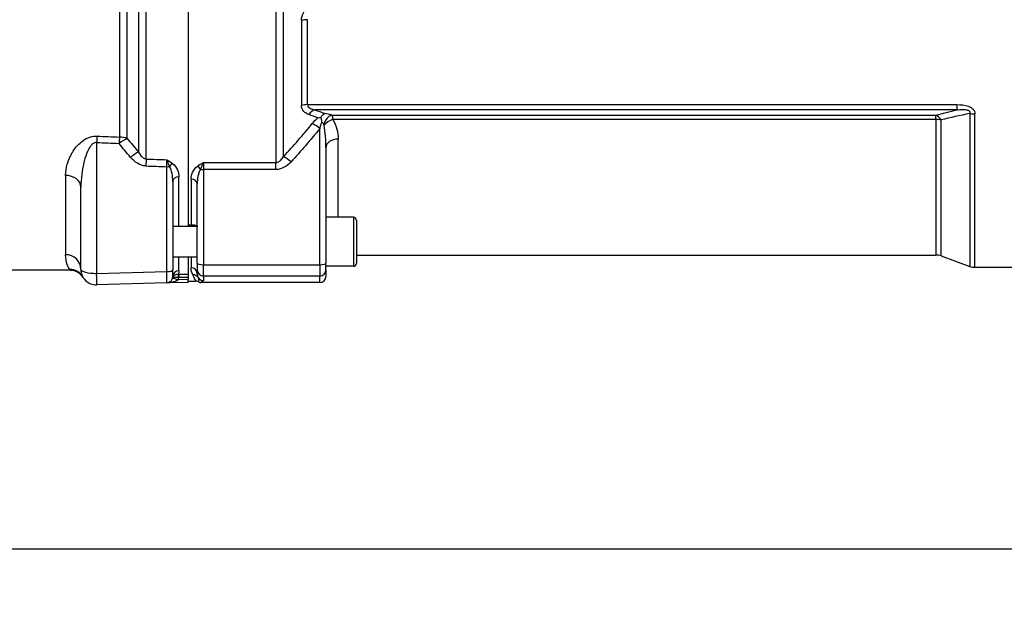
# Model space of a CAD drawing. Header units: millimetres. Extents: x 0 to 5940, y 0 to 4200.
# Tile 34 of 45: x 2403 to 2724, y 2117 to 2309. Entities that reach past the tile are written whole.
import ezdxf

# ---------------------------------------------------------------- set-up
doc = ezdxf.new("R2010")
doc.units = ezdxf.units.MM
doc.header["$LTSCALE"] = 50
doc.layers.get('DEFPOINTS').update_dxf_attribs({"linetype": 'CONTINUOUS'})
for name, color, linetype in [('02-LINIE-035', 2, 'CONTINUOUS'), ('03-LINIE-050', 3, 'CONTINUOUS'), ('06-MASSE1', 1, 'CONTINUOUS')]:
    doc.layers.add(name, color=color, linetype=linetype)
doc.styles.add('ACA_NORM', font='ROMANS.SHX')
doc.dimstyles.new('1-10', dxfattribs={"dimscale": 10, "dimtxt": 2.5, "dimasz": 3.5, "dimexe": 1, "dimexo": 0, "dimgap": 1, "dimtad": 1, "dimdec": 0, "dimzin": 0, "dimtxsty": 'ACA_NORM', "dimcen": 0, "dimadec": 0, "dimazin": 0, "dimtfac": 2.4, "dimtdec": 0, "dimtmove": 0, "dimatfit": 3, "dimfxl": 1, "dimtolj": 1, "dimtzin": 0, "dimarcsym": 0})

# ---------------------------------------------------------------- blocks, each defined once
blk = doc.blocks.new('*D1')
at = {"layer": '06-MASSE1', "color": 0, "lineweight": -2}
for p, q in [((2923.78, 2142.65), (2923.78, 1762.38)), ((2213.78, 2132.64), (2213.78, 1762.38)), ((2888.78, 1772.38), (2248.78, 1772.38))]:
    blk.add_line(p, q, dxfattribs=at)
at = {"layer": '06-MASSE1', "color": 0}
for points in [[(2248.78, 1778.21), (2248.78, 1766.55), (2213.78, 1772.38)], [(2888.78, 1778.21), (2888.78, 1766.55), (2923.78, 1772.38)]]:
    blk.add_solid(points, dxfattribs=at)
at = {"layer": 'DEFPOINTS', "color": 0}
for p in [(2923.78, 2142.65), (2213.78, 2132.64), (2213.78, 1772.38)]:
    blk.add_point(p, dxfattribs=at)
at = {"layer": '06-MASSE1', "color": 0, "insert": (2568.78, 1794.88), "char_height": 25, "attachment_point": 5, "style": 'ACA_NORM'}
blk.add_mtext('\\A1;W', dxfattribs=at)
blk = doc.blocks.new('*D2')
at = {"layer": '06-MASSE1', "color": 0, "lineweight": -2}
for p, q in [((4332.2, 2256.15), (4332.2, 1673.68)), ((2073.78, 2100.97), (2073.78, 1673.68)), ((4297.2, 1683.68), (2108.78, 1683.68))]:
    blk.add_line(p, q, dxfattribs=at)
at = {"layer": '06-MASSE1', "color": 0}
for points in [[(2108.78, 1689.51), (2108.78, 1677.85), (2073.78, 1683.68)], [(4297.2, 1689.51), (4297.2, 1677.85), (4332.2, 1683.68)]]:
    blk.add_solid(points, dxfattribs=at)
at = {"layer": 'DEFPOINTS', "color": 0}
for p in [(4332.2, 2256.15), (2073.78, 2100.97), (2073.78, 1683.68)]:
    blk.add_point(p, dxfattribs=at)
at = {"layer": '06-MASSE1', "color": 0, "insert": (3202.99, 1706.18), "char_height": 25, "attachment_point": 5, "style": 'ACA_NORM'}
blk.add_mtext('\\A1;2260', dxfattribs=at)

msp = doc.modelspace()

# ---------------------------------------------------------------- linework, layer by layer
at = {"layer": '02-LINIE-035'}
for p, q in [((2457.78, 2480.33), (2457.78, 2240.97)), ((2457.78, 2479.85), (2457.78, 2241.45)), ((2486.46, 2459.43), (2486.46, 2261.87)), ((2441.62, 2456.03), (2441.62, 2265.27)), ((2444.12, 2263.01), (2444.12, 2458.3)), ((2488.93, 2263.83), (2488.93, 2457.47)), ((2435.38, 2451.13), (2435.38, 2270.18)), ((2437.88, 2269.73), (2437.88, 2451.58)), ((2494.8, 2308.3), (2494.8, 2280.45)), ((2496.77, 2280.77), (2496.77, 2308.5)), ((2496.77, 2280.77), (2708.74, 2280.77)), ((2708.74, 2280.77), (2708.74, 2279.07)), ((2708.74, 2279.07), (2499.19, 2279.07)), ((2504.66, 2277.36), (2701.91, 2277.36)), ((2701.91, 2275.95), (2505.01, 2275.95)), ((2701.91, 2275.95), (2701.91, 2277.36)), ((2701.91, 2275.95), (2701.91, 2231.65)), ((2712.95, 2277.91), (2712.95, 2227.95)), ((2714.66, 2227.65), (2714.66, 2277.72)), ((2500.78, 2228.48), (2500.78, 2273)), ((2703.62, 2231.35), (2703.62, 2275.75)), ((2506.78, 2243.97), (2506.78, 2269.52)), ((2427.91, 2268.4), (2427.91, 2225.65)), ((2502.78, 2266.7), (2502.78, 2229)), ((2450.83, 2226.25), (2450.83, 2260.5)), ((2462.78, 2261.87), (2486.46, 2261.87)), ((2462.78, 2261.87), (2462.78, 2259.57)), ((2486.46, 2259.57), (2486.46, 2261.87)), ((2417.78, 2257.64), (2417.78, 2231.76)), ((2454.78, 2240.97), (2454.78, 2257.2)), ((2462.78, 2259.57), (2462.78, 2228.48)), ((2486.46, 2259.57), (2462.78, 2259.57)), ((2422.78, 2226.95), (2422.78, 2253.8)), ((2452.78, 2255.69), (2452.78, 2226.77)), ((2458.78, 2256.41), (2458.78, 2241.45)), ((2460.78, 2229), (2460.78, 2254.9)), ((2511.78, 2243.97), (2502.78, 2243.97)), ((2511.78, 2243.97), (2511.78, 2227.97)), ((2460.77, 2240.97), (2453.31, 2240.97)), ((2458.78, 2241.45), (2457.78, 2241.45)), ((2512.78, 2242.97), (2512.78, 2228.97)), ((2460.78, 2230.97), (2452.78, 2230.97)), ((2454.78, 2226.5), (2454.78, 2230.97)), ((2457.78, 2230.97), (2457.78, 2225.4)), ((2457.78, 2230.97), (2457.78, 2225.4)), ((2458.78, 2230.97), (2458.78, 2227.5)), ((2512.78, 2231.65), (2701.91, 2231.65)), ((2703.62, 2231.35), (2712.95, 2227.95)), ((2460.78, 2229), (2460.78, 2226.78)), ((2462.78, 2224.78), (2462.78, 2228.48)), ((2462.78, 2228.48), (2500.78, 2228.48)), ((2500.78, 2228.48), (2500.78, 2224.78)), ((2502.78, 2226.78), (2502.78, 2229)), ((2511.78, 2227.97), (2502.78, 2227.97)), ((2419.29, 2226.65), (2366.28, 2226.65)), ((2419.29, 2226.65), (2419.12, 2226.93)), ((2427.91, 2225.65), (2450.83, 2226.25)), ((2452.78, 2224.55), (2452.78, 2226.77)), ((2460.78, 2225.56), (2460.78, 2226.78)), ((2500.78, 2224.78), (2462.78, 2224.78)), ((2462.78, 2224.78), (2462.78, 2223.28)), ((2500.78, 2222.65), (2500.78, 2224.78)), ((2502.78, 2226.78), (2502.78, 2224.65)), ((2714.66, 2227.65), (2748.78, 2227.65)), ((2450.83, 2222.55), (2427.91, 2221.95)), ((2457.78, 2222.73), (2450.83, 2222.55)), ((2454.62, 2223.65), (2457.78, 2223.73)), ((2457.78, 2224.41), (2457.78, 2223.73)), ((2457.78, 2222.73), (2457.78, 2223.73)), ((2457.78, 2223.15), (2460.17, 2223.15)), ((2500.78, 2222.65), (2462.1, 2222.65))]:
    msp.add_line(p, q, dxfattribs=at)
for centre, radius, start, end in [((2511.78, 2242.97), 1, 0, 90), ((2701.91, 2226.65), 5, 70, 90), ((2506.78, 2227.65), 4, 175.4199, 180), ((2511.78, 2228.97), 1, 270, 0), ((2714.66, 2232.65), 5, 250, 270), ((2427.78, 2226.95), 5, 180, 271.5), ((2450.78, 2224.55), 2, 271.5, 0), ((2450.73, 2224.55), 4, 346.9921, 358.2702), ((2460.17, 2221.15), 2, 61.0569, 90.0002)]:
    msp.add_arc(centre, radius, start, end, dxfattribs=at)
for centre, major_axis, ratio, start_param, end_param in [((2496.77, 2306.94), (4, 0), 0.392088, 1.570796, 2.086345), ((2496.77, 2278.36), (4, 0), 0.600636, 1.570796, 2.086345), ((2499.19, 2275.31), (1.41, 3.74), 0.695306, 0.495962, 1.225194), ((2504.66, 2273.61), (-1.33, -3.77), 0.675738, 3.624077, 4.742024), ((2505.01, 2273.32), (-3.45, -2.02), 0.600795, 4.374589, 5.255159), ((2500.78, 2275.45), (6, 0), 0.417529, 0.867648, 1.311563), ((2701.91, 2272.67), (1.25, -4.84), 0.564656, 2.108788, 2.714303), ((2701.91, 2272.67), (5, 0), 0.656615, 1.22173, 1.570796), ((2714.66, 2280.83), (-5, 0), 0.62357, 1.22173, 1.570796), ((2500.78, 2271.71), (-3.91, 3.12), 0.205021, 4.874494, 5.546274), ((2500.78, 2271.69), (0, 3.54), 0.564899, 5.580037, 5.972839), ((2428.04, 2267.11), (0.21, 5), 0.038365, 0.833408, 1.310471), ((7145.18, 2360.65), (-5308.2, -34.7), 0.024383, 0.47624, 0.479245), ((2435.38, 2266.8), (0.21, 5), 0.038269, 0.830394, 1.310457), ((2435.38, 2266.8), (3.91, 3.12), 0.220646, 0.714145, 1.429216), ((2435.38, 2266.8), (5, 0), 0.675176, 1.047198, 1.570796), ((2506.78, 2266.7), (-4, 0), 0.706433, 4.712389, 6.283185), ((7145.05, 2361.95), (-5308.2, -36), 0.025292, 0.476228, 0.479233), ((2439.12, 2262.26), (3.82, 3.23), 0.216786, 0.68941, 1.423128), ((2491.39, 2260.75), (-3.69, 3.37), 0.193992, 4.887938, 5.605783), ((2444.12, 2259.46), (0.18, 5), 0.036867, 0.78178, 1.310259), ((7145.05, 2361.95), (-5441.86, -36.91), 0.025292, 0.527721, 0.530212), ((7145.18, 2360.65), (-5441.86, -35.61), 0.024405, 0.527732, 0.530157), ((2450.78, 2259.77), (-0.07, 4.31), 0.0137, 4.882967, 5.483053), ((2450.78, 2261.02), (2, 0), 0.258819, 4.738569, 5.214206), ((2452.7, 2260.11), (1.19, 1.61), 0.52466, 0.951527, 1.673373), ((2460.82, 2259.19), (1.18, -1.61), 0.530864, 1.463735, 2.197776), ((2417.78, 2253.8), (5, 0), 0.768739, 0, 1.570796), ((2454.78, 2255.69), (-2, 0), 0.752394, 4.712389, 6.283185), ((2462.78, 2260.09), (2, 0), 0.258819, 4.201538, 4.712389), ((2458.78, 2254.9), (2, 0), 0.758102, 0, 1.570796), ((2417.78, 2226.95), (5, 0), 0.961909, 0, 1.570796), ((2462.78, 2229), (-2, 0), 0.258819, 0, 1.570796), ((2500.78, 2229), (2, 0), 0.258819, 4.712389, 6.283185), ((2419.12, 2221.94), (4.33, 2.51), 0.997274, 0, 1.047153), ((2427.78, 2226.95), (-5, 0), 0.258819, 0, 1.596976), ((2427.78, 2226.95), (0.13, -5), 0.020082, 0, 1.308471), ((2450.78, 2226.77), (2, 0), 0.258819, 4.738569, 6.283185), ((2450.78, 2227.55), (-0.05, 5), 0.008031, 3.141719, 4.45019), ((2454.78, 2224.55), (-2, 0), 0.975656, 4.712389, 6.283185), ((2454.62, 2224.43), (0.028, 1), 0.153025, 0.183781, 1.571252), ((2454.78, 2225.59), (0.99, 0), 0.180612, 4.557232, 4.686045), ((2454.75, 2224.43), (0.005, 1), 0.026177, 0.181571, 1.570922), ((3409.5, 2360.65), (-5289.1, 0), 0.025997, 1.389288, 1.38987), ((2457.78, 2224.41), (0, -1), 0.00001, 3.321706, 4.712486), ((2458.78, 2225.56), (2, 0), 0.968372, 0, 1.570796), ((2459.33, 2223.26), (1.79, 0.89), 0.981214, 0.068658, 1.115762), ((2462.78, 2226.78), (-2, 0), 0.999657, 0, 1.570796), ((2500.78, 2226.78), (2, 0), 0.999657, 4.712389, 6.283185), ((2500.78, 2224.65), (0, -2), 0.999657, 0, 1.570796), ((2454.96, 2223.45), (2.2, -0.77), 0.828928, 3.178562, 3.22313), ((2454.85, 2222.42), (2.1, -1.7), 0.192979, 3.185805, 3.227461), ((2454.85, 2222.42), (2.1, -1.7), 0.192979, 3.232154, 3.232163), ((2454.85, 2222.42), (2.1, -1.7), 0.192979, 3.227674, 3.232154), ((2453.7, 2223.87), (-0.955, 0.295), 0.808217, 0.016769, 0.089933), ((2454.68, 2223.65), (-1.95, 0.45), 0.005894, 0.052915, 1.545288), ((2454.78, 2224.61), (1.99, -0.03), 0.093877, 4.558013, 4.686164), ((3409.48, 2360.65), (-5289.1, 0), 0.026186, 1.389288, 1.389875), ((2462.78, 2225.28), (2, 0), 0.999657, 3.671679, 4.712389)]:
    msp.add_ellipse(centre, major_axis=major_axis, ratio=ratio, start_param=start_param, end_param=end_param, dxfattribs=at)
for points, knots in [([(2494.8, 2308.3), (2494.8, 2309.19), (2495.09, 2310.12), (2495.53, 2310.96), (2495.98, 2311.81), (2496.57, 2312.58), (2497.22, 2313.27)], [0, 0, 0, 0, 0.5, 0.5, 0.5, 1, 1, 1, 1]), ([(2497.22, 2277.5), (2496.57, 2277.74), (2495.97, 2278.08), (2495.53, 2278.56), (2495.09, 2279.04), (2494.8, 2279.68), (2494.8, 2280.45)], [0, 0, 0, 0, 0.5, 0.5, 0.5, 1, 1, 1, 1]), ([(2496.77, 2280.77), (2496.77, 2280.24), (2497.17, 2279.86), (2497.63, 2279.6), (2498.09, 2279.35), (2498.63, 2279.19), (2499.19, 2279.07)], [0, 0, 0, 0, 0.5, 0.5, 0.5, 1, 1, 1, 1]), ([(2708.74, 2280.77), (2710.06, 2280.77), (2711.39, 2280.66), (2712.57, 2280.22), (2712.59, 2280.21), (2712.6, 2280.21), (2712.61, 2280.2), (2713.2, 2279.98), (2713.74, 2279.65), (2714.11, 2279.23), (2714.11, 2279.22), (2714.12, 2279.21), (2714.13, 2279.2), (2714.49, 2278.77), (2714.66, 2278.24), (2714.66, 2277.72)], [0, 0, 0, 0, 0.4944, 0.4944, 0.4944, 0.5, 0.5, 0.5, 0.744851, 0.744851, 0.744851, 0.75, 0.75, 0.75, 1, 1, 1, 1]), ([(2708.74, 2279.07), (2709.38, 2279.13), (2710.03, 2279.18), (2710.68, 2279.17), (2711.06, 2279.17), (2711.43, 2279.15), (2711.81, 2279.08), (2711.9, 2279.07), (2711.98, 2279.06), (2712.07, 2279.04), (2712.21, 2279), (2712.35, 2278.96), (2712.48, 2278.91), (2712.55, 2278.88), (2712.62, 2278.85), (2712.69, 2278.81), (2712.75, 2278.77), (2712.81, 2278.73), (2712.86, 2278.68), (2712.87, 2278.67), (2712.88, 2278.66), (2712.89, 2278.65), (2712.95, 2278.58), (2712.99, 2278.51), (2713.01, 2278.43), (2713.03, 2278.37), (2713.04, 2278.31), (2713.04, 2278.25), (2713.04, 2278.18), (2713.02, 2278.1), (2713, 2278.02), (2712.98, 2277.98), (2712.97, 2277.94), (2712.95, 2277.91)], [0, 0, 0, 0, 0.3701426, 0.3701426, 0.3701426, 0.5829279, 0.5829279, 0.5829279, 0.6308234, 0.6308234, 0.6308234, 0.7113576, 0.7113576, 0.7113576, 0.7555012, 0.7555012, 0.7555012, 0.7985446, 0.7985446, 0.7985446, 0.80792, 0.80792, 0.80792, 0.8638676, 0.8638676, 0.8638676, 0.9084075, 0.9084075, 0.9084075, 0.9676844, 0.9676844, 0.9676844, 0.9999998, 0.9999998, 0.9999998, 0.9999998]), ([(2500.17, 2276.43), (2500.17, 2276.43), (2500.18, 2276.43), (2500.49, 2276.5), (2500.81, 2276.55), (2501.12, 2276.57)], [0.0000004, 0.0000004, 0.0000004, 0.0000004, 0.013428, 0.013428, 1, 1, 1, 1]), ([(2501.12, 2276.57), (2501.28, 2276.88), (2501.47, 2277.14), (2501.87, 2277.58), (2502.09, 2277.75), (2502.31, 2277.87), (2502.32, 2277.87), (2502.32, 2277.87)], [0.0000014, 0.0000014, 0.0000014, 0.0000014, 0.1219598, 0.1219598, 0.2431861, 0.2431861, 0.2444592, 0.2444592, 0.2444592, 0.2444592]), ([(2501.12, 2276.57), (2501.16, 2276.35), (2501.2, 2276.11), (2501.24, 2275.87), (2501.27, 2275.74), (2501.29, 2275.61), (2501.31, 2275.47), (2501.33, 2275.4), (2501.34, 2275.34), (2501.35, 2275.27), (2501.36, 2275.23), (2501.37, 2275.19), (2501.37, 2275.15), (2501.38, 2275.12), (2501.39, 2275.08), (2501.39, 2275.07)], [0.0000003, 0.0000003, 0.0000003, 0.0000003, 0.4896519, 0.4896519, 0.4896519, 0.7448259, 0.7448259, 0.7448259, 0.872413, 0.872413, 0.872413, 0.9481701, 0.9481701, 0.9481701, 1, 1, 1, 1]), ([(2504.66, 2277.36), (2504.72, 2277.26), (2504.77, 2277.12), (2504.82, 2276.96), (2504.9, 2276.69), (2504.97, 2276.35), (2505.01, 2275.95)], [0, 0, 0, 0, 0.375273, 0.375273, 0.375273, 1, 1, 1, 1]), ([(2505.01, 2275.95), (2505.64, 2274.9), (2506.06, 2273.82), (2506.35, 2272.74), (2506.63, 2271.67), (2506.78, 2270.6), (2506.78, 2269.52)], [0, 0, 0, 0, 0.5, 0.5, 0.5, 1, 1, 1, 1]), ([(2501.39, 2275.07), (2501.12, 2274.47), (2500.97, 2273.82), (2500.82, 2273.2), (2500.81, 2273.13), (2500.79, 2273.07), (2500.78, 2273)], [0.0008261, 0.0008261, 0.0008261, 0.0008261, 0.904672, 0.904672, 0.904672, 1, 1, 1, 1]), ([(2502.19, 2274.06), (2502.18, 2274.14), (2502.16, 2274.22), (2502.13, 2274.29), (2502.11, 2274.33), (2502.09, 2274.36), (2502.07, 2274.39)], [0, 0, 0, 0, 0.655095, 0.655095, 0.655095, 1, 1, 1, 1]), ([(2502.78, 2266.7), (2502.78, 2267.93), (2502.73, 2269.16), (2502.64, 2270.4), (2502.54, 2271.62), (2502.4, 2272.84), (2502.19, 2274.06)], [0, 0, 0, 0, 0.50488, 0.50488, 0.50488, 1, 1, 1, 1]), ([(2417.78, 2257.64), (2417.78, 2258.86), (2417.97, 2260.1), (2418.33, 2261.34), (2418.55, 2262.1), (2418.84, 2262.86), (2419.19, 2263.62), (2419.42, 2264.11), (2419.68, 2264.6), (2419.97, 2265.09), (2419.99, 2265.11), (2420, 2265.13), (2420.01, 2265.15), (2420.75, 2266.37), (2421.69, 2267.58), (2422.95, 2268.6), (2422.97, 2268.61), (2422.99, 2268.63), (2423.01, 2268.65), (2424.23, 2269.62), (2425.89, 2270.46), (2427.71, 2270.48), (2427.82, 2270.48), (2427.93, 2270.48), (2428.04, 2270.48)], [0, 0, 0, 0, 0.247098, 0.247098, 0.247098, 0.397904, 0.397904, 0.397904, 0.495871, 0.495871, 0.495871, 0.5, 0.5, 0.5, 0.745702, 0.745702, 0.745702, 0.75, 0.75, 0.75, 0.985724, 0.985724, 0.985724, 1, 1, 1, 1]), ([(2427.91, 2268.4), (2427.51, 2268.44), (2427.12, 2268.3), (2426.81, 2268.08), (2426.5, 2267.87), (2426.25, 2267.6), (2426.03, 2267.32), (2425.77, 2267), (2425.55, 2266.65), (2425.36, 2266.3), (2425.22, 2266.04), (2425.09, 2265.77), (2424.97, 2265.51), (2424.5, 2264.48), (2424.16, 2263.4), (2423.88, 2262.33), (2423.81, 2262.1), (2423.75, 2261.86), (2423.7, 2261.63), (2423.42, 2260.44), (2423.2, 2259.24), (2423.06, 2258.06), (2422.87, 2256.63), (2422.78, 2255.21), (2422.78, 2253.8)], [0, 0, 0, 0, 0.0625, 0.0625, 0.0625, 0.125, 0.125, 0.125, 0.19686, 0.19686, 0.19686, 0.25, 0.25, 0.25, 0.45489, 0.45489, 0.45489, 0.5, 0.5, 0.5, 0.726423, 0.726423, 0.726423, 1, 1, 1, 1]), ([(2441.62, 2265.27), (2441.86, 2264.81), (2442.14, 2264.37), (2442.49, 2263.97), (2442.66, 2263.77), (2442.85, 2263.58), (2443.06, 2263.43), (2443.22, 2263.31), (2443.4, 2263.21), (2443.58, 2263.13), (2443.75, 2263.07), (2443.93, 2263.02), (2444.12, 2263.01)], [0, 0, 0, 0, 0.461269, 0.461269, 0.461269, 0.686871, 0.686871, 0.686871, 0.851732, 0.851732, 0.851732, 1, 1, 1, 1]), ([(2486.46, 2261.87), (2486.64, 2261.87), (2486.82, 2261.9), (2486.99, 2261.96), (2487.27, 2262.04), (2487.52, 2262.19), (2487.73, 2262.36), (2487.85, 2262.45), (2487.96, 2262.55), (2488.06, 2262.66), (2488.41, 2263.01), (2488.69, 2263.42), (2488.93, 2263.83)], [0, 0, 0, 0, 0.155563, 0.155563, 0.155563, 0.407438, 0.407438, 0.407438, 0.542309, 0.542309, 0.542309, 1, 1, 1, 1]), ([(2450.78, 2262.77), (2450.78, 2262.77), (2450.79, 2262.77), (2450.79, 2262.77), (2451.45, 2262.38), (2452.11, 2261.99), (2452.7, 2261.55)], [0, 0, 0, 0, 0.004863, 0.004863, 0.004863, 1, 1, 1, 1]), ([(2451.74, 2260.57), (2451.58, 2260.95), (2451.43, 2261.33), (2451.28, 2261.69), (2451.19, 2261.88), (2451.11, 2262.07), (2451.03, 2262.25), (2450.95, 2262.43), (2450.87, 2262.6), (2450.78, 2262.76), (2450.78, 2262.77), (2450.78, 2262.77), (2450.78, 2262.77)], [0, 0, 0, 0, 0.481133, 0.481133, 0.481133, 0.737054, 0.737054, 0.737054, 0.994978, 0.994978, 0.994978, 1, 1, 1, 1]), ([(2452.78, 2255.69), (2452.78, 2256.52), (2452.71, 2257.35), (2452.56, 2258.17), (2452.55, 2258.19), (2452.55, 2258.22), (2452.54, 2258.25), (2452.39, 2259.04), (2452.19, 2259.84), (2451.74, 2260.57)], [0, 0, 0, 0, 0.5, 0.5, 0.5, 0.516276, 0.516276, 0.516276, 1, 1, 1, 1]), ([(2452.7, 2261.55), (2453.51, 2260.97), (2453.98, 2260.22), (2454.3, 2259.48), (2454.62, 2258.73), (2454.78, 2257.96), (2454.78, 2257.2)], [0, 0, 0, 0, 0.5, 0.5, 0.5, 1, 1, 1, 1]), ([(2458.78, 2256.41), (2458.78, 2257.15), (2458.93, 2257.9), (2459.25, 2258.62), (2459.56, 2259.35), (2460.03, 2260.07), (2460.82, 2260.64)], [0, 0, 0, 0, 0.499277, 0.499277, 0.499277, 1, 1, 1, 1]), ([(2460.82, 2260.64), (2461.43, 2261.08), (2462.1, 2261.47), (2462.77, 2261.87), (2462.77, 2261.87), (2462.78, 2261.87), (2462.78, 2261.87)], [0, 0, 0, 0, 0.995215, 0.995215, 0.995215, 1, 1, 1, 1]), ([(2462.78, 2261.87), (2462.78, 2261.87), (2462.78, 2261.86), (2462.77, 2261.86), (2462.69, 2261.7), (2462.61, 2261.52), (2462.52, 2261.34), (2462.44, 2261.16), (2462.36, 2260.97), (2462.27, 2260.78), (2462.12, 2260.41), (2461.96, 2260.03), (2461.8, 2259.64)], [0, 0, 0, 0, 0.004938, 0.004938, 0.004938, 0.2633, 0.2633, 0.2633, 0.519574, 0.519574, 0.519574, 1, 1, 1, 1]), ([(2461.8, 2259.64), (2461.36, 2258.93), (2461.16, 2258.15), (2461.01, 2257.38), (2461.01, 2257.36), (2461, 2257.33), (2461, 2257.3), (2460.85, 2256.51), (2460.78, 2255.7), (2460.78, 2254.9)], [0, 0, 0, 0, 0.483771, 0.483771, 0.483771, 0.5, 0.5, 0.5, 1, 1, 1, 1]), ([(2453.31, 2240.97), (2453.11, 2240.97), (2452.96, 2240.91), (2452.81, 2240.75), (2452.78, 2240.66), (2452.78, 2240.56)], [0.2916394, 0.2916394, 0.2916394, 0.2916394, 0.4374771, 0.4374771, 0.5300859, 0.5300859, 0.5300859, 0.5300859]), ([(2458.78, 2241.45), (2458.8, 2241.45), (2458.81, 2241.45), (2458.95, 2241.45), (2459.06, 2241.46), (2459.31, 2241.46), (2459.44, 2241.47), (2459.77, 2241.47), (2459.96, 2241.47), (2460.38, 2241.4), (2460.58, 2241.31), (2460.75, 2241.08), (2460.78, 2240.98), (2460.78, 2240.87)], [0.7699377, 0.7699377, 0.7699377, 0.7699377, 0.776967, 0.776967, 0.8231163, 0.8231163, 0.8872727, 0.8872727, 0.9965058, 0.9965058, 1.1407572, 1.1407572, 1.2148424, 1.2148424, 1.2148424, 1.2148424]), ([(2419.12, 2226.93), (2418.94, 2227.23), (2418.62, 2227.79), (2418.33, 2228.59), (2418.04, 2229.4), (2417.78, 2230.45), (2417.78, 2231.76)], [0, 0, 0, 0, 0.500176, 0.500176, 0.500176, 1, 1, 1, 1]), ([(2423.51, 2224.34), (2423.22, 2224.79), (2422.86, 2225.19), (2422.05, 2225.86), (2421.57, 2226.13), (2420.58, 2226.51), (2420.05, 2226.62), (2419.44, 2226.65), (2419.36, 2226.65), (2419.29, 2226.65)], [0.0050106, 0.0050106, 0.0050106, 0.0050106, 0.1626325, 0.1626325, 0.3222591, 0.3222591, 0.48169, 0.48169, 0.5042975, 0.5042975, 0.5042975, 0.5042975]), ([(2452.74, 2224.16), (2452.81, 2224.38), (2452.93, 2224.59), (2453.09, 2224.77), (2453.22, 2224.92), (2453.4, 2225.06), (2453.59, 2225.17), (2453.74, 2225.25), (2453.9, 2225.31), (2454.07, 2225.35), (2454.24, 2225.39), (2454.43, 2225.42), (2454.62, 2225.41)], [0, 0, 0, 0, 0.31749, 0.31749, 0.31749, 0.588541, 0.588541, 0.588541, 0.78817, 0.78817, 0.78817, 1, 1, 1, 1]), ([(2460.17, 2223.15), (2460.24, 2223.15), (2460.18, 2223.33), (2459.89, 2224.02), (2459.68, 2224.54), (2459.33, 2225.23)], [0, 0, 0, 0, 0.5, 0.5, 1, 1, 1, 1]), ([(2460.78, 2225.56), (2460.78, 2225.43), (2460.79, 2225.3), (2460.8, 2225.18), (2460.85, 2224.84), (2460.94, 2224.54), (2461.05, 2224.27)], [0, 0, 0, 0, 0.26442, 0.26442, 0.26442, 1, 1, 1, 1]), ([(2454.62, 2223.65), (2454.53, 2223.52), (2454.41, 2223.42), (2454.28, 2223.34), (2454.19, 2223.28), (2454.1, 2223.23), (2454.01, 2223.18), (2453.93, 2223.14), (2453.85, 2223.11), (2453.77, 2223.07), (2453.54, 2222.98), (2453.3, 2222.91), (2453.06, 2222.84), (2452.97, 2222.82), (2452.88, 2222.8), (2452.78, 2222.77), (2452.29, 2222.67), (2451.79, 2222.6), (2451.29, 2222.57), (2451.14, 2222.56), (2450.99, 2222.55), (2450.84, 2222.55), (2450.84, 2222.55), (2450.84, 2222.55), (2450.83, 2222.55)], [0, 0, 0, 0, 0.113513, 0.113513, 0.113513, 0.189586, 0.189586, 0.189586, 0.254662, 0.254662, 0.254662, 0.43713, 0.43713, 0.43713, 0.51001, 0.51001, 0.51001, 0.886361, 0.886361, 0.886361, 0.99687, 0.99687, 0.99687, 1, 1, 1, 1]), ([(2451.88, 2222.88), (2451.86, 2222.86), (2451.84, 2222.85), (2451.82, 2222.84), (2451.57, 2222.69), (2451.32, 2222.6), (2451.06, 2222.57), (2450.99, 2222.56), (2450.91, 2222.55), (2450.84, 2222.55), (2450.84, 2222.55), (2450.83, 2222.55), (2450.83, 2222.55)], [0.4825876, 0.4825876, 0.4825876, 0.4825876, 0.5151642, 0.5151642, 0.5151642, 0.8876758, 0.8876758, 0.8876758, 0.9972383, 0.9972383, 0.9972383, 1, 1, 1, 1]), ([(2452.73, 2224.1), (2452.73, 2224.1), (2452.73, 2224.1), (2452.73, 2224.1), (2452.78, 2224.19), (2452.95, 2224.26), (2453.22, 2224.32), (2453.41, 2224.36), (2453.65, 2224.4), (2453.92, 2224.42), (2454.09, 2224.43), (2454.28, 2224.44), (2454.47, 2224.43)], [0, 0, 0, 0, 0.010631, 0.010631, 0.010631, 0.469929, 0.469929, 0.469929, 0.790488, 0.790488, 0.790488, 1, 1, 1, 1]), ([(2461.05, 2224.27), (2461.23, 2223.87), (2461.2, 2223.56), (2461.14, 2223.1), (2461.11, 2222.95), (2461.13, 2222.9)], [0, 0, 0, 0, 0.5, 0.5, 1, 1, 1, 1]), ([(2461.13, 2222.9), (2461.28, 2222.82), (2461.44, 2222.76), (2461.77, 2222.67), (2461.93, 2222.65), (2462.1, 2222.65)], [0.0000018, 0.0000018, 0.0000018, 0.0000018, 0.0506397, 0.0506397, 0.101278, 0.101278, 0.101278, 0.101278]), ([(2462.78, 2223.28), (2462.78, 2223.27), (2462.77, 2223.25), (2462.76, 2223.24), (2462.73, 2223.2), (2462.68, 2223.16), (2462.62, 2223.13), (2462.59, 2223.11), (2462.56, 2223.09), (2462.53, 2223.07), (2462.46, 2223.04), (2462.38, 2223), (2462.31, 2222.97), (2462.22, 2222.92), (2462.14, 2222.88), (2462.09, 2222.83), (2462.05, 2222.79), (2462.03, 2222.75), (2462.06, 2222.7), (2462.07, 2222.69), (2462.08, 2222.67), (2462.1, 2222.65)], [0, 0, 0, 0, 0.078025, 0.078025, 0.078025, 0.251552, 0.251552, 0.251552, 0.333332, 0.333332, 0.333332, 0.503124, 0.503124, 0.503124, 0.715884, 0.715884, 0.715884, 0.919508, 0.919508, 0.919508, 1, 1, 1, 1])]:
    msp.add_open_spline(points, degree=3, knots=knots, dxfattribs=at)
for points in [[(2500.17, 2276.43), (2499.2, 2276.79), (2498.21, 2277.15), (2497.22, 2277.5)], [(2498.31, 2274.55), (2498.87, 2275.23), (2499.47, 2275.88), (2500.17, 2276.43)], [(2499.19, 2279.07), (2500.24, 2278.68), (2501.29, 2278.28), (2502.32, 2277.87)], [(2701.91, 2277.36), (2704.16, 2277.94), (2706.44, 2278.51), (2708.74, 2279.07)], [(2712.95, 2277.91), (2709.8, 2277.2), (2706.69, 2276.49), (2703.62, 2275.75)], [(2488.93, 2263.83), (2492.17, 2267.31), (2495.31, 2270.88), (2498.31, 2274.55)], [(2500.78, 2273), (2497.78, 2269.24), (2494.64, 2265.6), (2491.39, 2262.05)], [(2437.88, 2269.73), (2439.1, 2268.23), (2440.35, 2266.74), (2441.62, 2265.27)], [(2438.99, 2263.55), (2437.72, 2265.05), (2436.47, 2266.56), (2435.25, 2268.1)], [(2443.99, 2260.75), (2441.98, 2260.82), (2440.25, 2262.06), (2438.99, 2263.55)], [(2491.39, 2262.05), (2490.12, 2260.66), (2488.39, 2259.57), (2486.46, 2259.57)], [(2454.78, 2226.5), (2454.78, 2226.1), (2454.72, 2225.74), (2454.62, 2225.41)], [(2459.33, 2225.23), (2459.02, 2225.85), (2458.78, 2226.61), (2458.78, 2227.5)], [(2423.45, 2224.44), (2423.51, 2224.35), (2423.53, 2224.3), (2423.53, 2224.3)]]:
    msp.add_open_spline(points, degree=3, dxfattribs=at)
at = {"layer": '03-LINIE-050'}
msp.add_line((2093.78, 2135.65), (4593.78, 2135.65), dxfattribs=at)

# ---------------------------------------------------------------- dimensions: what is measured, and where the dimension line sits
at = {"layer": '06-MASSE1'}
dim = msp.add_linear_dim(base=(2073.78, 1683.68), p1=(4332.2, 2256.15), p2=(2073.78, 2100.97), dimstyle='1-10', override={"dimrnd": 10}, dxfattribs=at)
dim.commit()
dim.dimension.update_dxf_attribs({"geometry": '*D2', "text_midpoint": (3202.99, 1706.18)})
dim = msp.add_linear_dim(base=(2213.78, 1772.38), p1=(2923.78, 2142.65), p2=(2213.78, 2132.64), text='W', dimstyle='1-10', dxfattribs=at)
dim.commit()
dim.dimension.update_dxf_attribs({"geometry": '*D1', "text_midpoint": (2568.78, 1794.88)})

doc.saveas('drawing.dxf')
